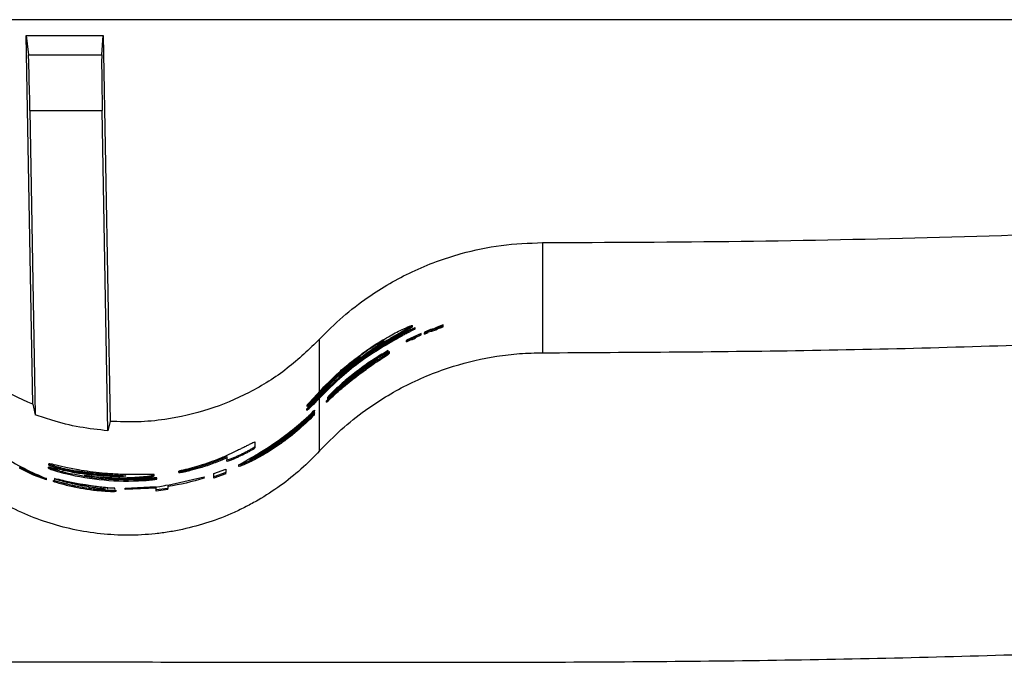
# Paper-space layout '1012-790 Hybird 2way' of a CAD drawing. Header units: millimetres. Extents: x 51 to 2966, y 67 to 3970.
# Tile 82 of 116: x 706 to 882, y 3794 to 3909. Entities that reach past the tile are written whole.
import ezdxf

# ---------------------------------------------------------------- set-up
doc = ezdxf.new("R2010")
doc.units = ezdxf.units.MM

psp = doc.layouts.new('1012-790 Hybird 2way')

# ---------------------------------------------------------------- linework, layer by layer
at = {"color": 7, "linetype": 'Continuous', "lineweight": 25}
for p, q in [((1093.3, 3909.03), (209.3, 3909.03)), ((708.34, 3840.47), (707.19, 3906.22)), ((707.19, 3906.22), (707.59, 3902.78)), ((707.19, 3906.22), (720.94, 3906.22)), ((720.66, 3902.78), (720.94, 3906.22)), ((720.94, 3906.22), (722.14, 3837.4)), ((707.59, 3902.78), (720.66, 3902.78)), ((707.85, 3892.82), (708.79, 3838.6)), ((707.85, 3892.82), (720.75, 3892.82)), ((721.75, 3835.74), (720.75, 3892.82)), ((799.34, 3869.29), (799.34, 3849.64)), ((777.65, 3853.07), (775.02, 3851.86)), ((776.13, 3854.29), (776.13, 3854.51)), ((776.6, 3853.89), (776.6, 3854.11)), ((776.67, 3852.61), (777.65, 3853.05)), ((777.65, 3853.05), (777.65, 3853.07)), ((777.65, 3852.83), (777.65, 3853.05)), ((779.35, 3853.77), (778.26, 3853.33)), ((778.26, 3853.33), (778.26, 3853.18)), ((778.26, 3852.97), (778.91, 3853.24)), ((778.26, 3852.97), (778.26, 3853.18)), ((778.91, 3853.57), (779.59, 3853.72)), ((778.91, 3853.45), (778.91, 3853.57)), ((778.91, 3853.35), (779.59, 3853.5)), ((778.91, 3853.24), (778.91, 3853.45)), ((779.93, 3853.89), (779.35, 3853.77)), ((779.59, 3853.72), (780.26, 3853.97)), ((779.59, 3853.5), (780.26, 3853.76)), ((779.59, 3853.5), (779.59, 3853.72)), ((780.52, 3854.21), (779.93, 3853.89)), ((780.26, 3853.97), (780.94, 3854.34)), ((780.26, 3853.76), (780.94, 3854.12)), ((780.26, 3853.76), (780.26, 3853.97)), ((781.6, 3854.6), (780.52, 3854.21)), ((780.94, 3854.22), (781.6, 3854.45)), ((780.94, 3854.34), (780.94, 3854.22)), ((780.94, 3854.01), (780.94, 3854.22)), ((781.6, 3854.45), (781.6, 3854.6)), ((781.6, 3854.24), (781.6, 3854.45)), ((774.19, 3852.63), (774.19, 3852.86)), ((775.02, 3851.83), (776.01, 3852.31)), ((775.02, 3851.61), (776.01, 3852.09)), ((775.02, 3851.86), (775.02, 3851.83)), ((775.02, 3851.61), (775.02, 3851.83)), ((776.01, 3852.19), (776.67, 3852.49)), ((776.01, 3852.31), (776.01, 3852.19)), ((776.01, 3851.97), (776.67, 3852.27)), ((776.01, 3851.97), (776.01, 3852.19)), ((776.67, 3852.39), (777.65, 3852.83)), ((776.67, 3852.49), (776.67, 3852.61)), ((776.67, 3852.27), (776.67, 3852.49)), ((770.5, 3849.2), (771.77, 3850.02)), ((771.77, 3849.79), (771.77, 3850.02)), ((772.02, 3849.55), (772.02, 3849.78)), ((766.76, 3848.83), (766.76, 3849.08)), ((767.49, 3847.05), (764.16, 3844.51)), ((767.3, 3846.31), (767.3, 3846.56)), ((762.84, 3845.55), (762.84, 3845.82)), ((760.3, 3842.63), (759.41, 3841.71)), ((759.41, 3842.32), (759.41, 3842.59)), ((760.3, 3842.34), (760.3, 3842.63)), ((759.41, 3841.94), (758.91, 3841.4)), ((759.55, 3842.48), (759.41, 3842.32)), ((759.41, 3841.71), (759.41, 3841.94)), ((759.55, 3842.19), (759.55, 3842.48)), ((760.3, 3842.34), (759.55, 3841.57)), ((759.55, 3842.19), (759.55, 3842.19)), ((759.55, 3832.16), (759.55, 3841.57)), ((761.39, 3841.76), (760.78, 3841.09)), ((760.78, 3840.81), (760.78, 3841.09)), ((760.97, 3841.7), (760.97, 3841.42)), ((708.34, 3840.47), (708.79, 3838.6)), ((757.27, 3839.4), (757.27, 3839.67)), ((757.35, 3840.08), (757.35, 3840.35)), ((758.61, 3839.3), (758.49, 3839.18)), ((758.49, 3838.9), (758.49, 3839.18)), ((758.61, 3839.02), (758.49, 3838.9)), ((758.61, 3839.38), (758.61, 3839.3)), ((758.61, 3839.02), (758.61, 3839.3)), ((722.14, 3837.4), (721.75, 3835.74)), ((758.61, 3838.94), (758.61, 3838.86)), ((758.61, 3838.57), (758.61, 3838.86)), ((748.03, 3832.97), (748.03, 3833.73)), ((748.03, 3832.74), (748.03, 3832.97)), ((742.99, 3831.12), (742.99, 3830.53)), ((742.99, 3830.31), (742.99, 3830.53)), ((745.49, 3831.31), (745.49, 3831.53)), ((708.49, 3827.82), (706.02, 3829.04)), ((711.16, 3829.04), (711.16, 3829.25)), ((711.24, 3829.63), (711.24, 3829.84)), ((713.44, 3828.91), (713.44, 3829.12)), ((716.73, 3828.33), (716.73, 3828.53)), ((734.45, 3828.31), (734.45, 3828.51)), ((736.49, 3828.68), (736.49, 3828.89)), ((740.68, 3828.12), (742.79, 3828.91)), ((742.79, 3828.91), (742.79, 3828.29)), ((745.07, 3829.6), (745.07, 3829.38)), ((708.49, 3827.82), (708.49, 3828.03)), ((710.8, 3827), (708.49, 3827.82)), ((710.8, 3827), (710.8, 3827.21)), ((712.03, 3826.87), (712.64, 3826.76)), ((712.03, 3826.66), (712.03, 3826.87)), ((712.21, 3827.21), (712.21, 3827)), ((714.18, 3828.11), (714.18, 3828.31)), ((720.65, 3827.85), (720.65, 3828.05)), ((728.08, 3826.85), (728.08, 3827.05)), ((730.02, 3827.71), (730.02, 3827.91)), ((730.49, 3827.13), (730.49, 3827.33)), ((738.93, 3827.47), (732.48, 3826)), ((738.93, 3827.54), (738.93, 3827.47)), ((738.93, 3827.26), (738.93, 3827.47)), ((742.79, 3828.29), (740.68, 3827.5)), ((740.68, 3827.5), (740.68, 3828.12)), ((742.79, 3828.07), (740.68, 3827.28)), ((740.68, 3827.28), (740.68, 3827.5)), ((742.79, 3828.07), (742.79, 3828.29)), ((714.5, 3826.28), (714.5, 3826.49)), ((715.4, 3826.35), (718.73, 3825.72)), ((718.49, 3825.48), (718.49, 3825.68)), ((718.54, 3825.19), (718.54, 3825.39)), ((721.74, 3825.34), (721.74, 3825.54)), ((723.01, 3825.32), (723.01, 3825.52)), ((723.26, 3824.93), (723.26, 3825.13)), ((730.37, 3825.72), (724.87, 3825.45)), ((730.37, 3825.52), (724.87, 3825.25)), ((724.87, 3825.45), (724.87, 3825.52)), ((724.87, 3825.25), (724.87, 3825.45)), ((730.37, 3825.18), (730.37, 3825.72)), ((732.48, 3825.45), (730.37, 3825.18)), ((732.48, 3825.25), (730.37, 3824.97)), ((730.37, 3824.97), (730.37, 3825.18)), ((732.48, 3826), (732.48, 3825.45)), ((732.48, 3825.25), (732.48, 3825.45))]:
    psp.add_line(p, q, dxfattribs=at)
at = {"color": 8, "linetype": 'Continuous', "lineweight": 25}
psp.add_line((759.55, 3842.74), (759.55, 3852.09), dxfattribs=at)
at = {"color": 7, "linetype": 'Continuous', "lineweight": 25}
for centre, start_param, end_param in [((707.76, 3892.82), 4.712237, 6.195767), ((720.84, 3892.82), 0.087114, 1.570644)]:
    psp.add_ellipse(centre, major_axis=(-0.17, 10), ratio=0.008726, start_param=start_param, end_param=end_param, dxfattribs=at)
for points, knots in [([(799.34, 3869.29), (811.14, 3869.34), (834.76, 3869.43), (870.17, 3870.18), (905.58, 3871.37), (940.87, 3873.04), (976.05, 3875.18), (1011.11, 3877.8), (1046.15, 3880.85), (1069.48, 3883.29), (1081.14, 3884.5)], [0, 0, 0, 0, 0.125444, 0.25091, 0.376354, 0.50182, 0.62632, 0.75082, 0.87541, 1, 1, 1, 1]), ([(759.55, 3852.09), (760.89, 3853.44), (763.59, 3856.14), (767.84, 3859.38), (772.01, 3862.04), (776.08, 3864.16), (780.35, 3865.96), (785.63, 3867.65), (791.97, 3869), (796.86, 3869.19), (799.34, 3869.29)], [0, 0, 0, 0, 0.1277577, 0.2569272, 0.3587995, 0.4606727, 0.5655036, 0.6703362, 0.8336704, 1, 1, 1, 1]), ([(799.34, 3849.64), (815.38, 3849.73), (847.48, 3849.9), (895.06, 3851.26), (942.05, 3853.39), (988.46, 3856.36), (1034.84, 3860.09), (1065.71, 3863.27), (1081.14, 3864.86)], [0, 0, 0, 0, 0.170501, 0.34106, 0.505665, 0.670322, 0.835135, 1, 1, 1, 1]), ([(776.13, 3854.51), (776.04, 3854.44), (775.87, 3854.3), (774.5, 3853.55), (772.89, 3852.63), (770.57, 3851.23), (767.62, 3849.23), (765.59, 3847.56), (764.58, 3846.73)], [0, 0, 0, 0, 0.135709, 0.272017, 0.39523, 0.519034, 0.75988, 1, 1, 1, 1]), ([(776.13, 3854.29), (776.05, 3854.22), (775.88, 3854.08), (774.5, 3853.33), (772.89, 3852.4), (771.25, 3851.43), (770.21, 3850.7), (769.75, 3850.37)], [0, 0, 0, 0, 0.2202968, 0.4415692, 0.6416447, 0.8426771, 1, 1, 1, 1]), ([(771.81, 3852.5), (772.23, 3852.73), (773.06, 3853.19), (774.49, 3853.9), (775.68, 3854.41), (776.1, 3854.54), (776.13, 3854.52), (776.13, 3854.51)], [0, 0, 0, 0, 0.177186, 0.35381, 0.673717, 0.948996, 1, 1, 1, 1]), ([(773.56, 3852.68), (774.09, 3852.95), (774.93, 3853.39), (775.9, 3853.84), (776.37, 3854.04), (776.57, 3854.11), (776.59, 3854.11), (776.6, 3854.11)], [0, 0, 0, 0, 0.390765, 0.630777, 0.764153, 0.897981, 1, 1, 1, 1]), ([(776.6, 3854.11), (776.58, 3854.09), (776.53, 3854.05), (776.13, 3853.84), (775.53, 3853.54), (774.85, 3853.2), (774.38, 3852.96), (774.19, 3852.86)], [0, 0, 0, 0, 0.203298, 0.408939, 0.590492, 0.831761, 1, 1, 1, 1]), ([(776.6, 3853.89), (776.58, 3853.87), (776.53, 3853.83), (776.13, 3853.62), (775.53, 3853.32), (774.85, 3852.98), (774.38, 3852.73), (774.19, 3852.63)], [0, 0, 0, 0, 0.203086, 0.408497, 0.589935, 0.831186, 1, 1, 1, 1]), ([(708.34, 3840.47), (705.99, 3841.51), (701.64, 3843.44), (695.85, 3847.44), (692.69, 3850.53), (691.09, 3852.09)], [0, 0, 0, 0, 0.366866, 0.680263, 1, 1, 1, 1]), ([(759.55, 3852.09), (757.68, 3850.28), (753.87, 3846.6), (747.12, 3842.42), (739.76, 3839.32), (732.99, 3837.78), (727.06, 3837.22), (723.79, 3837.34), (722.14, 3837.4)], [0, 0, 0, 0, 0.188151, 0.381763, 0.569917, 0.763536, 0.881122, 1, 1, 1, 1]), ([(774.19, 3852.86), (771.71, 3851.44), (767.97, 3849.29), (763.45, 3845.68), (761.35, 3843.64), (760.3, 3842.63)], [0, 0, 0, 0, 0.493536, 0.746769, 1, 1, 1, 1]), ([(774.19, 3852.63), (771.71, 3851.2), (767.96, 3849.04), (763.45, 3845.41), (761.35, 3843.37), (760.3, 3842.34)], [0, 0, 0, 0, 0.493461, 0.746729, 1, 1, 1, 1]), ([(763.64, 3845.91), (765.19, 3847.16), (768.31, 3849.7), (771.81, 3851.68), (773.56, 3852.68)], [0, 0, 0, 0, 0.496975, 1, 1, 1, 1]), ([(766.37, 3848.41), (767.07, 3848.93), (768.47, 3849.99), (770.08, 3851.09), (770.96, 3851.69), (771.05, 3851.78), (771.09, 3851.82)], [0, 0, 0, 0, 0.3269338, 0.6559318, 0.8600195, 1, 1, 1, 1]), ([(771.09, 3851.82), (771.05, 3851.82), (770.98, 3851.81), (770.38, 3851.48), (769.44, 3850.92), (768.18, 3850.11), (767.23, 3849.42), (766.76, 3849.08)], [0, 0, 0, 0, 0.178794, 0.35911, 0.525458, 0.766744, 1, 1, 1, 1]), ([(766.87, 3849.3), (767.56, 3849.79), (768.71, 3850.62), (770.39, 3851.68), (771.33, 3852.23), (771.81, 3852.5)], [0, 0, 0, 0, 0.424169, 0.709578, 1, 1, 1, 1]), ([(759.55, 3832.16), (760.81, 3833.44), (763.34, 3836.03), (767.34, 3839.2), (771.27, 3841.81), (775.09, 3843.94), (779.14, 3845.77), (784.46, 3847.67), (789.87, 3848.91), (795.23, 3849.55), (797.97, 3849.61), (799.34, 3849.64)], [0, 0, 0, 0, 0.124672, 0.250588, 0.347773, 0.444954, 0.545027, 0.645096, 0.820064, 0.910033, 1, 1, 1, 1]), ([(771.77, 3850.02), (771.04, 3849.61), (770.25, 3849.15), (769.03, 3848.37), (768.62, 3848.1), (767.81, 3847.54), (767.4, 3847.25), (766.6, 3846.66), (766.2, 3846.36), (765.42, 3845.76), (765.04, 3845.45), (764.3, 3844.84), (763.94, 3844.53), (763.24, 3843.92), (762.91, 3843.61), (762.58, 3843.31)], [0, 0, 0, 0, 0.25, 0.25, 0.375, 0.375, 0.5, 0.5, 0.625, 0.625, 0.75, 0.75, 0.875, 0.875, 1, 1, 1, 1]), ([(767.3, 3846.56), (767.86, 3846.97), (768.4, 3847.35), (769.2, 3847.89), (769.47, 3848.07), (769.97, 3848.4), (770.21, 3848.56), (770.66, 3848.86), (770.87, 3848.99), (771.24, 3849.24), (771.41, 3849.34), (771.69, 3849.53), (771.8, 3849.6), (771.96, 3849.72), (772, 3849.76), (772.03, 3849.8), (772.01, 3849.8), (771.89, 3849.76), (771.8, 3849.71), (771.56, 3849.59), (771.41, 3849.52), (771.05, 3849.32), (770.85, 3849.21), (770.42, 3848.96), (770.18, 3848.82), (769.68, 3848.51), (769.42, 3848.35), (768.88, 3848), (768.6, 3847.82), (768.05, 3847.45), (767.77, 3847.25), (767.49, 3847.05)], [0, 0, 0, 0, 0.125, 0.125, 0.1875, 0.1875, 0.25, 0.25, 0.3125, 0.3125, 0.375, 0.375, 0.4375, 0.4375, 0.5, 0.5, 0.5625, 0.5625, 0.625, 0.625, 0.6875, 0.6875, 0.75, 0.75, 0.8125, 0.8125, 0.875, 0.875, 0.9375, 0.9375, 1, 1, 1, 1]), ([(767.3, 3846.31), (768, 3846.81), (769.24, 3847.69), (770.81, 3848.72), (771.73, 3849.32), (772.09, 3849.58), (772.01, 3849.55), (772.01, 3849.55)], [0, 0, 0, 0, 0.309844, 0.54535, 0.782129, 0.987049, 1, 1, 1, 1]), ([(759.41, 3842.59), (759.81, 3843.02), (760.62, 3843.9), (762.27, 3845.51), (764.33, 3847.36), (766.01, 3848.65), (766.87, 3849.3)], [0, 0, 0, 0, 0.198903, 0.403248, 0.696632, 1, 1, 1, 1]), ([(759.41, 3841.94), (760.37, 3842.95), (761.93, 3844.6), (764.27, 3846.71), (765.67, 3847.84), (766.37, 3848.41)], [0, 0, 0, 0, 0.444901, 0.722118, 1, 1, 1, 1]), ([(766.76, 3849.08), (766.04, 3848.53), (764.76, 3847.55), (763.5, 3846.43), (762.99, 3845.96), (762.84, 3845.82)], [0, 0, 0, 0, 0.474359, 0.839926, 1, 1, 1, 1]), ([(766.76, 3848.83), (766.03, 3848.27), (764.75, 3847.28), (763.49, 3846.16), (762.99, 3845.69), (762.84, 3845.55)], [0, 0, 0, 0, 0.4757352, 0.8420914, 1, 1, 1, 1]), ([(763.84, 3844.35), (764.5, 3844.92), (765.84, 3846.05), (768.07, 3847.67), (769.65, 3848.69), (770.36, 3849.12), (770.5, 3849.2)], [0, 0, 0, 0, 0.327999, 0.6623, 0.933289, 1, 1, 1, 1]), ([(767.25, 3846.81), (767.66, 3847.1), (768.38, 3847.6), (769.25, 3848.15), (769.78, 3848.46), (769.96, 3848.54), (769.85, 3848.44), (769.5, 3848.19), (768.93, 3847.79), (768.12, 3847.23), (767.48, 3846.77), (767.14, 3846.52)], [0, 0, 0, 0, 0.156941, 0.270282, 0.384283, 0.482297, 0.570814, 0.65989, 0.757066, 0.868499, 1, 1, 1, 1]), ([(760.78, 3841.09), (761.77, 3842.05), (762.81, 3842.99), (764.44, 3844.36), (764.99, 3844.81), (766.13, 3845.7), (766.71, 3846.14), (767.3, 3846.56)], [0, 0, 0, 0, 0.5, 0.5, 0.75, 0.75, 1, 1, 1, 1]), ([(760.78, 3840.81), (761.57, 3841.55), (763.15, 3843.05), (765.38, 3844.89), (766.8, 3845.94), (767.3, 3846.31)], [0, 0, 0, 0, 0.388155, 0.785161, 1, 1, 1, 1]), ([(767.14, 3846.52), (766.38, 3845.95), (764.85, 3844.8), (762.93, 3843.18), (761.82, 3842.15), (761.39, 3841.76)], [0, 0, 0, 0, 0.373512, 0.757056, 1, 1, 1, 1]), ([(763.26, 3843.67), (763.89, 3844.2), (765.16, 3845.27), (766.55, 3846.29), (767.25, 3846.81)], [0, 0, 0, 0, 0.495717, 1, 1, 1, 1]), ([(764.58, 3846.73), (764.43, 3846.61), (764.19, 3846.4), (763.89, 3846.13), (763.73, 3845.98), (763.64, 3845.91)], [0, 0, 0, 0, 0.441859, 0.72075, 1, 1, 1, 1]), ([(762.84, 3845.82), (762.67, 3845.65), (762.34, 3845.33), (761.94, 3844.92), (761.44, 3844.41), (760.85, 3843.82), (760.2, 3843.16), (759.77, 3842.71), (759.55, 3842.48)], [0, 0, 0, 0, 0.1980172, 0.396586, 0.5824342, 0.7213973, 0.86033, 1, 1, 1, 1]), ([(762.84, 3845.55), (762.67, 3845.38), (762.34, 3845.05), (761.94, 3844.64), (761.44, 3844.14), (760.85, 3843.53), (760.2, 3842.87), (759.77, 3842.42), (759.55, 3842.19)], [0, 0, 0, 0, 0.197657, 0.395869, 0.581934, 0.721167, 0.860354, 1, 1, 1, 1]), ([(764.16, 3844.51), (763.93, 3844.32), (763.57, 3844.02), (763.21, 3843.73), (763.06, 3843.62), (763.08, 3843.65), (763.24, 3843.81), (763.5, 3844.05), (763.74, 3844.26), (763.84, 3844.35)], [0, 0, 0, 0, 0.225219, 0.36427, 0.504304, 0.623478, 0.736125, 0.890178, 1, 1, 1, 1]), ([(759.41, 3842.59), (759.14, 3842.29), (758.59, 3841.7), (757.85, 3840.92), (757.41, 3840.45), (757.36, 3840.37), (757.35, 3840.35)], [0, 0, 0, 0, 0.250136, 0.508847, 0.863025, 1, 1, 1, 1]), ([(762.58, 3843.31), (762.24, 3842.99), (761.66, 3842.43), (761.11, 3841.87), (761.02, 3841.75), (760.97, 3841.69)], [0, 0, 0, 0, 0.427409, 0.739417, 1, 1, 1, 1]), ([(760.99, 3841.7), (761, 3841.7), (761.01, 3841.69), (761.36, 3842), (762.07, 3842.64), (762.82, 3843.29), (763.26, 3843.67)], [0, 0, 0, 0, 0.161171, 0.353502, 0.621765, 1, 1, 1, 1]), ([(757.27, 3839.67), (757.29, 3839.68), (757.33, 3839.7), (757.68, 3840), (758.25, 3840.54), (758.88, 3841.16), (759.29, 3841.59), (759.41, 3841.71)], [0, 0, 0, 0, 0.169303, 0.339865, 0.567566, 0.880106, 1, 1, 1, 1]), ([(757.27, 3839.4), (757.29, 3839.41), (757.33, 3839.43), (757.68, 3839.73), (758.26, 3840.26), (758.93, 3840.92), (759.39, 3841.4), (759.55, 3841.57)], [0, 0, 0, 0, 0.161948, 0.325094, 0.542602, 0.839798, 1, 1, 1, 1]), ([(758.91, 3841.4), (758.57, 3841.04), (758.04, 3840.48), (757.47, 3839.89), (757.34, 3839.74), (757.27, 3839.67)], [0, 0, 0, 0, 0.461476, 0.72377, 1, 1, 1, 1]), ([(757.35, 3840.35), (757.38, 3840.37), (757.42, 3840.39), (757.75, 3840.68), (758.23, 3841.13), (758.81, 3841.69), (759.24, 3842.15), (759.41, 3842.32)], [0, 0, 0, 0, 0.231108, 0.388434, 0.545334, 0.821992, 1, 1, 1, 1]), ([(757.35, 3840.08), (757.38, 3840.09), (757.42, 3840.11), (757.75, 3840.4), (758.23, 3840.85), (758.85, 3841.46), (759.33, 3841.96), (759.55, 3842.19)], [0, 0, 0, 0, 0.220367, 0.370447, 0.520145, 0.782424, 1, 1, 1, 1]), ([(758.61, 3838.86), (757.6, 3837.86), (756.09, 3836.39), (753.78, 3834.53), (751.67, 3832.99), (749.62, 3831.72), (747.89, 3830.78), (746.48, 3830.09), (745.33, 3829.61), (744.93, 3829.53), (745.41, 3829.84), (746.67, 3830.54), (748.61, 3831.65), (751.13, 3833.23), (754.09, 3835.35), (756.67, 3837.51), (758.11, 3838.9), (758.61, 3839.38)], [0, 0, 0, 0, 0.103761, 0.153491, 0.204536, 0.285989, 0.326368, 0.368313, 0.438953, 0.503076, 0.565545, 0.629001, 0.69565, 0.76837, 0.851105, 0.948313, 1, 1, 1, 1]), ([(758.49, 3839.18), (757.73, 3838.46), (756.16, 3836.98), (753.42, 3834.78), (750.87, 3832.99), (748.84, 3831.7), (747.43, 3830.86), (747.18, 3830.67), (747.06, 3830.58)], [0, 0, 0, 0, 0.1951179, 0.4007152, 0.5753864, 0.7225213, 0.8703814, 1, 1, 1, 1]), ([(721.75, 3835.74), (720.07, 3835.92), (716.69, 3836.29), (712.37, 3837.35), (709.77, 3838.26), (708.79, 3838.6)], [0, 0, 0, 0, 0.380563, 0.765638, 1, 1, 1, 1]), ([(758.61, 3838.57), (757.59, 3837.58), (756.08, 3836.11), (753.77, 3834.27), (751.65, 3832.74), (749.61, 3831.48), (747.88, 3830.55), (746.48, 3829.86), (745.3, 3829.37), (745.16, 3829.38), (745.1, 3829.38)], [0, 0, 0, 0, 0.208339, 0.309135, 0.409835, 0.573038, 0.655536, 0.73796, 0.879678, 1, 1, 1, 1]), ([(758.49, 3838.9), (757.73, 3838.18), (756.16, 3836.72), (753.42, 3834.53), (750.88, 3832.76), (748.82, 3831.46), (747.52, 3830.68), (746.98, 3830.33), (747.08, 3830.36), (747.1, 3830.36)], [0, 0, 0, 0, 0.19166, 0.392325, 0.56345, 0.707822, 0.852898, 0.980215, 1, 1, 1, 1]), ([(747.1, 3830.59), (747.12, 3830.58), (747.18, 3830.56), (748.01, 3830.95), (749.33, 3831.64), (751.1, 3832.71), (753.27, 3834.19), (755.72, 3836.14), (757.48, 3837.78), (758.35, 3838.67), (758.49, 3838.82)], [0, 0, 0, 0, 0.096243, 0.208724, 0.32426, 0.449528, 0.592347, 0.761188, 0.960996, 1, 1, 1, 1]), ([(748.03, 3833.73), (748, 3833.73), (747.95, 3833.73), (747.46, 3833.49), (746.88, 3833.2), (746.3, 3832.92), (745.97, 3832.75), (745.86, 3832.7)], [0, 0, 0, 0, 0.343129, 0.539809, 0.737679, 0.916028, 1, 1, 1, 1]), ([(759.55, 3832.16), (758.49, 3831.01), (757.38, 3829.92), (755.04, 3827.85), (753.82, 3826.87), (751.27, 3825.03), (749.94, 3824.16), (747.86, 3822.96), (747.15, 3822.57), (745.72, 3821.84), (745, 3821.49), (742.8, 3820.51), (741.3, 3819.93), (738.25, 3818.93), (736.68, 3818.5), (734.29, 3817.98), (733.48, 3817.83), (731.86, 3817.57), (731.04, 3817.46), (728.6, 3817.2), (726.97, 3817.11), (723.72, 3817.11), (722.09, 3817.2), (718.83, 3817.54), (717.19, 3817.8), (713.98, 3818.5), (712.41, 3818.92), (709.34, 3819.93), (707.84, 3820.51), (704.92, 3821.82), (703.49, 3822.55), (700.71, 3824.16), (699.37, 3825.03), (696.81, 3826.87), (695.59, 3827.85), (693.26, 3829.92), (692.15, 3831.01), (691.09, 3832.16)], [0, 0, 0, 0, 0.0625, 0.0625, 0.125, 0.125, 0.1875, 0.1875, 0.21875, 0.21875, 0.25, 0.25, 0.3125, 0.3125, 0.375, 0.375, 0.40625, 0.40625, 0.4375, 0.4375, 0.5, 0.5, 0.5625, 0.5625, 0.625, 0.625, 0.6875, 0.6875, 0.75, 0.75, 0.8125, 0.8125, 0.875, 0.875, 0.9375, 0.9375, 1, 1, 1, 1]), ([(745.86, 3832.7), (745.66, 3832.6), (745.33, 3832.44), (744.87, 3832.22), (744.31, 3831.95), (743.4, 3831.5), (741.99, 3830.87), (740.05, 3830.12), (738.47, 3829.6), (737.5, 3829.32), (737.21, 3829.24)], [0, 0, 0, 0, 0.055584, 0.09168, 0.12837, 0.260378, 0.524401, 0.72099, 0.917895, 1, 1, 1, 1]), ([(745.49, 3831.53), (745.89, 3831.73), (746.54, 3832.04), (747.29, 3832.46), (747.79, 3832.76), (748, 3832.92), (748.02, 3832.96), (748.03, 3832.97)], [0, 0, 0, 0, 0.243384, 0.389019, 0.566276, 0.822668, 1, 1, 1, 1]), ([(745.49, 3831.31), (745.89, 3831.5), (746.54, 3831.82), (747.29, 3832.23), (747.79, 3832.53), (748, 3832.69), (748.02, 3832.73), (748.03, 3832.74)], [0, 0, 0, 0, 0.242871, 0.388348, 0.56548, 0.821607, 1, 1, 1, 1]), ([(702.83, 3831.28), (704.15, 3830.5), (706.79, 3828.93), (709.46, 3827.78), (710.8, 3827.21)], [0, 0, 0, 0, 0.499513, 1, 1, 1, 1]), ([(736.49, 3828.89), (737.1, 3829.05), (738.62, 3829.46), (740.72, 3830.19), (742.23, 3830.81), (742.99, 3831.12)], [0, 0, 0, 0, 0.246837, 0.621378, 1, 1, 1, 1]), ([(736.49, 3828.68), (737.1, 3828.84), (738.62, 3829.25), (740.72, 3829.97), (742.23, 3830.6), (742.99, 3830.91)], [0, 0, 0, 0, 0.246932, 0.621427, 1, 1, 1, 1]), ([(742.99, 3830.53), (743.02, 3830.52), (743.08, 3830.51), (743.64, 3830.72), (744.23, 3830.95), (744.87, 3831.24), (745.3, 3831.44), (745.49, 3831.53)], [0, 0, 0, 0, 0.355149, 0.524535, 0.694191, 0.86321, 1, 1, 1, 1]), ([(742.99, 3830.31), (743.02, 3830.31), (743.08, 3830.3), (743.64, 3830.5), (744.23, 3830.74), (744.88, 3831.02), (745.3, 3831.22), (745.49, 3831.31)], [0, 0, 0, 0, 0.355529, 0.524948, 0.694635, 0.863664, 1, 1, 1, 1]), ([(711.16, 3829.25), (711.21, 3829.23), (711.29, 3829.18), (711.86, 3828.97), (712.58, 3828.74), (713.39, 3828.51), (713.94, 3828.38), (714.18, 3828.31)], [0, 0, 0, 0, 0.23256, 0.430687, 0.624965, 0.832575, 1, 1, 1, 1]), ([(712.8, 3828.89), (712.59, 3828.94), (712.17, 3829.04), (711.72, 3829.15), (711.31, 3829.24), (711.21, 3829.25), (711.16, 3829.25)], [0, 0, 0, 0, 0.250788, 0.501364, 0.746489, 1, 1, 1, 1]), ([(711.16, 3829.04), (711.21, 3829.02), (711.29, 3828.97), (711.86, 3828.76), (712.58, 3828.54), (713.39, 3828.31), (713.94, 3828.17), (714.18, 3828.11)], [0, 0, 0, 0, 0.232607, 0.430835, 0.625139, 0.832683, 1, 1, 1, 1]), ([(720.76, 3828.17), (720.03, 3828.25), (718.57, 3828.42), (716.22, 3828.8), (713.88, 3829.28), (712.06, 3829.71), (711.31, 3829.87), (711.25, 3829.85), (711.24, 3829.84)], [0, 0, 0, 0, 0.157967, 0.31521, 0.526499, 0.738868, 0.934318, 1, 1, 1, 1]), ([(711.24, 3829.84), (711.26, 3829.82), (711.3, 3829.79), (711.67, 3829.65), (712.2, 3829.48), (712.81, 3829.29), (713.25, 3829.17), (713.44, 3829.12)], [0, 0, 0, 0, 0.256739, 0.446, 0.635596, 0.83725, 1, 1, 1, 1]), ([(711.24, 3829.63), (711.26, 3829.61), (711.3, 3829.58), (711.67, 3829.44), (712.2, 3829.27), (712.81, 3829.08), (713.25, 3828.97), (713.44, 3828.91)], [0, 0, 0, 0, 0.256782, 0.446066, 0.635694, 0.837326, 1, 1, 1, 1]), ([(720.26, 3827.7), (719.6, 3827.76), (717.93, 3827.92), (715.47, 3828.29), (713.69, 3828.69), (712.8, 3828.89)], [0, 0, 0, 0, 0.249128, 0.623988, 1, 1, 1, 1]), ([(713.44, 3829.12), (713.67, 3829.06), (713.91, 3829), (714.25, 3828.92), (714.36, 3828.89), (714.58, 3828.85), (714.68, 3828.82), (714.87, 3828.78), (714.96, 3828.77), (715.12, 3828.74), (715.19, 3828.72), (715.4, 3828.69), (715.52, 3828.67), (715.85, 3828.62), (716.01, 3828.61), (716.26, 3828.58), (716.34, 3828.57), (716.47, 3828.56), (716.51, 3828.56), (716.62, 3828.54), (716.67, 3828.54), (716.73, 3828.53)], [0, 0, 0, 0, 0.125, 0.125, 0.1875, 0.1875, 0.25, 0.25, 0.3125, 0.3125, 0.375, 0.375, 0.5, 0.5, 0.75, 0.75, 0.875, 0.875, 0.9375, 0.9375, 1, 1, 1, 1]), ([(713.44, 3828.91), (713.73, 3828.84), (714.23, 3828.71), (714.91, 3828.57), (715.56, 3828.46), (716.07, 3828.4), (716.51, 3828.35), (716.73, 3828.33)], [0, 0, 0, 0, 0.152921, 0.263808, 0.401339, 0.699333, 1, 1, 1, 1]), ([(716.73, 3828.53), (717.09, 3828.48), (717.74, 3828.39), (719.17, 3828.21), (720.15, 3828.1), (720.65, 3828.05)], [0, 0, 0, 0, 0.374949, 0.681302, 1, 1, 1, 1]), ([(737.21, 3829.24), (736.68, 3829.09), (735.87, 3828.87), (734.9, 3828.65), (734.52, 3828.55), (734.47, 3828.52), (734.46, 3828.51), (734.45, 3828.51)], [0, 0, 0, 0, 0.446083, 0.680811, 0.812033, 0.971293, 1, 1, 1, 1]), ([(734.45, 3828.51), (734.49, 3828.51), (734.56, 3828.5), (735.05, 3828.58), (735.63, 3828.69), (736.16, 3828.81), (736.44, 3828.88), (736.49, 3828.89)], [0, 0, 0, 0, 0.269364, 0.507578, 0.731669, 0.95052, 1, 1, 1, 1]), ([(734.45, 3828.31), (734.49, 3828.3), (734.56, 3828.3), (735.05, 3828.37), (735.64, 3828.48), (736.16, 3828.6), (736.44, 3828.67), (736.49, 3828.68)], [0, 0, 0, 0, 0.26939, 0.5076698, 0.7317972, 0.950604, 1, 1, 1, 1]), ([(718.54, 3825.39), (717.8, 3825.51), (716.3, 3825.75), (714.08, 3826.26), (712.71, 3826.67), (712.03, 3826.87)], [0, 0, 0, 0, 0.328746, 0.667477, 1, 1, 1, 1]), ([(714.5, 3826.49), (714.11, 3826.59), (713.32, 3826.81), (712.53, 3827.07), (712.16, 3827.22), (712.25, 3827.24), (712.75, 3827.14), (713.37, 3827), (713.77, 3826.91), (713.83, 3826.89)], [0, 0, 0, 0, 0.168423, 0.336967, 0.501914, 0.660432, 0.81568, 0.972867, 1, 1, 1, 1]), ([(712.64, 3826.76), (713.82, 3826.44), (715.67, 3825.93), (717.67, 3825.61), (718.38, 3825.49)], [0, 0, 0, 0, 0.641831, 1, 1, 1, 1]), ([(713.83, 3826.89), (714.58, 3826.73), (716.1, 3826.4), (718.76, 3825.95), (721.17, 3825.67), (722.46, 3825.56), (723.01, 3825.52)], [0, 0, 0, 0, 0.268357, 0.536794, 0.80253, 1, 1, 1, 1]), ([(714.18, 3828.31), (716.45, 3827.85), (721.03, 3826.9), (725.71, 3827), (728.08, 3827.05)], [0, 0, 0, 0, 0.49438, 1, 1, 1, 1]), ([(714.18, 3828.11), (716.47, 3827.55), (718.77, 3827.17), (723.4, 3826.75), (725.73, 3826.71), (728.08, 3826.85)], [0, 0, 0, 0, 0.5, 0.5, 1, 1, 1, 1]), ([(716.73, 3828.33), (717.09, 3828.28), (717.74, 3828.19), (719.17, 3828), (720.15, 3827.9), (720.65, 3827.85)], [0, 0, 0, 0, 0.3749387, 0.6812668, 1, 1, 1, 1]), ([(717.53, 3827.77), (717.68, 3827.76), (717.89, 3827.73), (718.22, 3827.7), (718.38, 3827.68), (718.47, 3827.67)], [0, 0, 0, 0, 0.499046, 0.749386, 1, 1, 1, 1]), ([(727.45, 3827.17), (725.8, 3827.14), (722.48, 3827.07), (719.19, 3827.54), (717.53, 3827.77)], [0, 0, 0, 0, 0.49716, 1, 1, 1, 1]), ([(718.47, 3827.67), (719.01, 3827.61), (720.11, 3827.5), (722.58, 3827.35), (725.11, 3827.34), (727.44, 3827.49), (729.01, 3827.66), (729.93, 3827.83), (730, 3827.89), (730.02, 3827.91)], [0, 0, 0, 0, 0.126397, 0.253079, 0.504349, 0.63196, 0.759391, 0.921312, 1, 1, 1, 1]), ([(724.97, 3827.67), (724.88, 3827.64), (724.66, 3827.59), (722.96, 3827.53), (721.25, 3827.64), (720.26, 3827.7)], [0, 0, 0, 0, 0.241456, 0.561313, 1, 1, 1, 1]), ([(720.65, 3828.05), (721.19, 3828), (722.29, 3827.89), (723.67, 3827.8), (724.58, 3827.74), (724.94, 3827.7), (724.97, 3827.67), (724.97, 3827.67)], [0, 0, 0, 0, 0.242227, 0.48678, 0.695192, 0.901642, 1, 1, 1, 1]), ([(720.65, 3827.85), (721.18, 3827.8), (722.27, 3827.69), (723.42, 3827.62), (723.82, 3827.59), (723.9, 3827.58)], [0, 0, 0, 0, 0.444081, 0.89243, 1, 1, 1, 1]), ([(725.69, 3827.92), (725.3, 3827.92), (724.52, 3827.94), (722.86, 3828), (721.6, 3828.1), (720.76, 3828.17)], [0, 0, 0, 0, 0.250764, 0.501999, 1, 1, 1, 1]), ([(724.26, 3827.19), (724.73, 3827.19), (725.83, 3827.17), (727.43, 3827.29), (729.01, 3827.46), (729.93, 3827.63), (730, 3827.69), (730.02, 3827.71)], [0, 0, 0, 0, 0.161425, 0.377328, 0.592925, 0.866878, 1, 1, 1, 1]), ([(730.02, 3827.91), (729.91, 3827.93), (729.69, 3827.98), (728.15, 3827.93), (726.51, 3827.92), (725.69, 3827.92)], [0, 0, 0, 0, 0.335591, 0.672724, 1, 1, 1, 1]), ([(730.49, 3827.33), (730.46, 3827.34), (730.4, 3827.35), (729.94, 3827.32), (729.25, 3827.27), (728.36, 3827.21), (727.72, 3827.18), (727.45, 3827.17)], [0, 0, 0, 0, 0.211045, 0.361499, 0.544618, 0.804776, 1, 1, 1, 1]), ([(728.08, 3827.05), (728.44, 3827.08), (729.03, 3827.12), (729.75, 3827.19), (730.19, 3827.26), (730.45, 3827.31), (730.48, 3827.32), (730.49, 3827.33)], [0, 0, 0, 0, 0.299148, 0.479209, 0.659617, 0.84345, 1, 1, 1, 1]), ([(728.08, 3826.85), (728.44, 3826.88), (729.03, 3826.92), (729.75, 3826.99), (730.19, 3827.06), (730.45, 3827.1), (730.48, 3827.12), (730.49, 3827.13)], [0, 0, 0, 0, 0.299144, 0.479195, 0.659604, 0.843431, 1, 1, 1, 1]), ([(718.54, 3825.19), (717.8, 3825.31), (716.3, 3825.55), (714.08, 3826.05), (712.71, 3826.46), (712.03, 3826.66)], [0, 0, 0, 0, 0.328779, 0.667542, 1, 1, 1, 1]), ([(714.34, 3826.66), (714.33, 3826.66), (714.3, 3826.65), (714.44, 3826.6), (714.76, 3826.51), (715.13, 3826.42), (715.36, 3826.36), (715.4, 3826.35)], [0, 0, 0, 0, 0.057572, 0.344025, 0.633767, 0.930979, 1, 1, 1, 1]), ([(715.08, 3826.53), (714.92, 3826.57), (714.61, 3826.63), (714.46, 3826.65), (714.39, 3826.66)], [0, 0, 0, 0, 0.499821, 1, 1, 1, 1]), ([(718.49, 3825.68), (717.81, 3825.8), (716.43, 3826.02), (715.15, 3826.33), (714.5, 3826.49)], [0, 0, 0, 0, 0.493135, 1, 1, 1, 1]), ([(721.74, 3825.54), (721.2, 3825.6), (720.13, 3825.71), (718.22, 3825.97), (716.47, 3826.26), (715.51, 3826.45), (715.08, 3826.53)], [0, 0, 0, 0, 0.262076, 0.524092, 0.787812, 1, 1, 1, 1]), ([(718.38, 3825.49), (718.71, 3825.45), (719.38, 3825.36), (720.24, 3825.28), (720.86, 3825.24), (721.18, 3825.25), (721.16, 3825.28), (720.8, 3825.35), (720.15, 3825.44), (719.34, 3825.56), (718.75, 3825.65), (718.49, 3825.68)], [0, 0, 0, 0, 0.114343, 0.228726, 0.342222, 0.455287, 0.56847, 0.681975, 0.795864, 0.91025, 1, 1, 1, 1]), ([(723.2, 3825.13), (723.2, 3825.11), (723.2, 3825.08), (722.53, 3825.06), (721.37, 3825.1), (719.96, 3825.21), (718.97, 3825.34), (718.54, 3825.39)], [0, 0, 0, 0, 0.15566, 0.380759, 0.605219, 0.828723, 1, 1, 1, 1]), ([(723.2, 3824.93), (723.2, 3824.91), (723.2, 3824.88), (722.53, 3824.86), (721.37, 3824.9), (719.96, 3825.01), (718.97, 3825.14), (718.54, 3825.19)], [0, 0, 0, 0, 0.155663, 0.380766, 0.605239, 0.828756, 1, 1, 1, 1]), ([(718.73, 3825.72), (719.31, 3825.64), (720.26, 3825.51), (721.01, 3825.43), (721.31, 3825.39)], [0, 0, 0, 0, 0.600796, 1, 1, 1, 1]), ([(724.87, 3825.52), (727.24, 3825.51), (729.75, 3825.5), (732.19, 3826.05), (732.34, 3826.08)], [0, 0, 0, 0, 0.9396892, 1, 1, 1, 1]), ([(651.3, 3794.52), (672.93, 3794.52), (710.6, 3794.53), (764.31, 3794.47), (812.46, 3794.44), (860.6, 3795.05), (912.96, 3796.7), (969.49, 3799.64), (1030.18, 3804.08), (1070.53, 3808.2), (1090.71, 3810.25)], [0, 0, 0, 0, 0.147447, 0.256863, 0.366278, 0.475715, 0.585152, 0.723428, 0.861723, 1, 1, 1, 1])]:
    psp.add_open_spline(points, degree=3, knots=knots, dxfattribs=at)
for points in [[(778.26, 3853.18), (778.48, 3853.27), (778.7, 3853.36), (778.91, 3853.45)], [(780.94, 3854.01), (781.16, 3854.08), (781.38, 3854.16), (781.6, 3854.24)], [(758.49, 3838.82), (758.53, 3838.86), (758.57, 3838.9), (758.61, 3838.94)], [(708.49, 3828.03), (707.66, 3828.41), (706.84, 3828.82), (706.02, 3829.26)], [(710.8, 3827.21), (710.02, 3827.47), (709.25, 3827.74), (708.49, 3828.03)], [(738.93, 3827.26), (736.81, 3826.62), (734.66, 3826.13), (732.48, 3825.8)], [(723.01, 3825.52), (722.59, 3825.52), (722.17, 3825.52), (721.74, 3825.54)]]:
    psp.add_open_spline(points, degree=3, dxfattribs=at)

doc.saveas('drawing.dxf')
